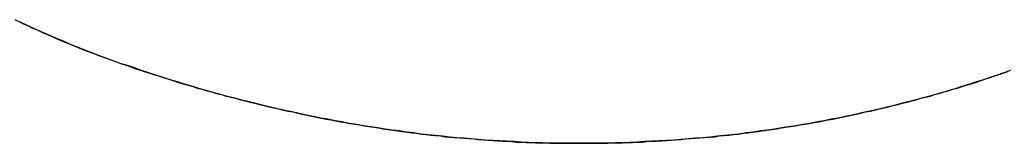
# Model space of a CAD drawing. Extents: x -4.2 to 4.1, y -6.8 to 5.8.
# Tile 187 of 214: x 0.51899 to 0.54487, y -4.10365 to -4.1004. Entities that reach past the tile are written whole.
import ezdxf

# ---------------------------------------------------------------- set-up
doc = ezdxf.new("R2010")
doc.units = 0
doc.layers.get('0').update_dxf_attribs({"linetype": 'CONTINUOUS'})

# ---------------------------------------------------------------- blocks, each defined once
blk = doc.blocks.new('*U1')
blk.add_line((0.533676, -4.103655, 4.435), (0.533676, -4.103655, 4.4349))
blk.add_line((0.533676, -4.103655, 4.435), (0.533676, -4.103655, 4.4349))
for points in [[(0.518968, -4.10045, 4.435), (0.519088, -4.10051, 4.435), (0.519208, -4.10056, 4.435), (0.519328, -4.10062, 4.435), (0.519449, -4.10067, 4.435), (0.51957, -4.10073, 4.435), (0.519691, -4.10078, 4.435), (0.519812, -4.10083, 4.435), (0.519933, -4.10089, 4.435), (0.520055, -4.10094, 4.435), (0.520177, -4.10099, 4.435), (0.520299, -4.10104, 4.435), (0.520422, -4.10109, 4.435), (0.520545, -4.10114, 4.435), (0.520667, -4.10119, 4.435), (0.520791, -4.10124, 4.435), (0.520914, -4.10128, 4.435), (0.521038, -4.10133, 4.435), (0.521162, -4.10138, 4.435), (0.521286, -4.10142, 4.435), (0.52141, -4.10147, 4.435), (0.521535, -4.10151, 4.435), (0.52166, -4.10156, 4.435), (0.521785, -4.1016, 4.435), (0.52191, -4.10164, 4.435), (0.522035, -4.10169, 4.435), (0.522161, -4.10173, 4.435), (0.522286, -4.10177, 4.435), (0.522411, -4.10181, 4.435), (0.522536, -4.10185, 4.435), (0.522661, -4.10189, 4.435), (0.522786, -4.10193, 4.435), (0.522912, -4.10197, 4.435), (0.523037, -4.10201, 4.435), (0.523162, -4.10205, 4.435), (0.523287, -4.10209, 4.435), (0.523412, -4.10212, 4.435), (0.523537, -4.10216, 4.435), (0.523663, -4.1022, 4.435), (0.523788, -4.10223, 4.435), (0.523913, -4.10227, 4.435), (0.524038, -4.1023, 4.435), (0.524163, -4.10234, 4.435), (0.524288, -4.10237, 4.435), (0.524414, -4.10241, 4.435), (0.524539, -4.10244, 4.435), (0.524664, -4.10247, 4.435), (0.524789, -4.10251, 4.435), (0.524914, -4.10254, 4.435), (0.525039, -4.10257, 4.435), (0.525164, -4.1026, 4.435), (0.52529, -4.10263, 4.435), (0.525415, -4.10266, 4.435), (0.52554, -4.10269, 4.435), (0.525665, -4.10272, 4.435), (0.52579, -4.10275, 4.435), (0.525915, -4.10278, 4.435), (0.526041, -4.10281, 4.435), (0.526166, -4.10283, 4.435), (0.526291, -4.10286, 4.435), (0.526416, -4.10289, 4.435), (0.526541, -4.10291, 4.435), (0.526666, -4.10294, 4.435), (0.526792, -4.10297, 4.435), (0.526917, -4.10299, 4.435), (0.527042, -4.10302, 4.435), (0.527167, -4.10304, 4.435), (0.527292, -4.10306, 4.435), (0.527417, -4.10309, 4.435), (0.527543, -4.10311, 4.435), (0.527668, -4.10313, 4.435), (0.527793, -4.10315, 4.435), (0.527918, -4.10317, 4.435), (0.528043, -4.10319, 4.435), (0.528168, -4.10321, 4.435), (0.528294, -4.10323, 4.435), (0.528419, -4.10325, 4.435), (0.528544, -4.10327, 4.435), (0.528669, -4.10329, 4.435), (0.528794, -4.10331, 4.435), (0.528919, -4.10333, 4.435), (0.529045, -4.10334, 4.435), (0.52917, -4.10336, 4.435), (0.529295, -4.10338, 4.435), (0.52942, -4.10339, 4.435), (0.529545, -4.10341, 4.435), (0.52967, -4.10342, 4.435), (0.529796, -4.10344, 4.435), (0.529921, -4.10345, 4.435), (0.530046, -4.10346, 4.435), (0.530171, -4.10348, 4.435), (0.530296, -4.10349, 4.435), (0.530421, -4.1035, 4.435), (0.530546, -4.10351, 4.435), (0.530672, -4.10352, 4.435), (0.530797, -4.10353, 4.435), (0.530922, -4.10354, 4.435), (0.531047, -4.10355, 4.435), (0.531172, -4.10356, 4.435), (0.531297, -4.10357, 4.435), (0.531423, -4.10358, 4.435), (0.531548, -4.10359, 4.435), (0.531673, -4.1036, 4.435), (0.531798, -4.1036, 4.435), (0.531923, -4.10361, 4.435), (0.532048, -4.10362, 4.435), (0.532174, -4.10362, 4.435), (0.532299, -4.10363, 4.435), (0.532424, -4.10363, 4.435), (0.532549, -4.10364, 4.435), (0.532674, -4.10364, 4.435), (0.532799, -4.10364, 4.435), (0.532925, -4.10365, 4.435), (0.53305, -4.10365, 4.435), (0.533175, -4.10365, 4.435), (0.5333, -4.10365, 4.435), (0.533425, -4.10365, 4.435), (0.53355, -4.10365, 4.435), (0.533676, -4.10365, 4.435)], [(0.518968, -4.10045, 4.435), (0.519088, -4.10051, 4.435), (0.519208, -4.10056, 4.435), (0.519328, -4.10062, 4.435), (0.519449, -4.10067, 4.435), (0.51957, -4.10073, 4.435), (0.519691, -4.10078, 4.435), (0.519812, -4.10083, 4.435), (0.519933, -4.10089, 4.435), (0.520055, -4.10094, 4.435), (0.520177, -4.10099, 4.435), (0.520299, -4.10104, 4.435), (0.520422, -4.10109, 4.435), (0.520545, -4.10114, 4.435), (0.520667, -4.10119, 4.435), (0.520791, -4.10124, 4.435), (0.520914, -4.10128, 4.435), (0.521038, -4.10133, 4.435), (0.521162, -4.10138, 4.435), (0.521286, -4.10142, 4.435), (0.52141, -4.10147, 4.435), (0.521535, -4.10151, 4.435), (0.52166, -4.10156, 4.435), (0.521785, -4.1016, 4.435), (0.52191, -4.10164, 4.435), (0.522035, -4.10169, 4.435), (0.522161, -4.10173, 4.435), (0.522286, -4.10177, 4.435), (0.522411, -4.10181, 4.435), (0.522536, -4.10185, 4.435), (0.522661, -4.10189, 4.435), (0.522786, -4.10193, 4.435), (0.522912, -4.10197, 4.435), (0.523037, -4.10201, 4.435), (0.523162, -4.10205, 4.435), (0.523287, -4.10209, 4.435), (0.523412, -4.10212, 4.435), (0.523537, -4.10216, 4.435), (0.523663, -4.1022, 4.435), (0.523788, -4.10223, 4.435), (0.523913, -4.10227, 4.435), (0.524038, -4.1023, 4.435), (0.524163, -4.10234, 4.435), (0.524288, -4.10237, 4.435), (0.524414, -4.10241, 4.435), (0.524539, -4.10244, 4.435), (0.524664, -4.10247, 4.435), (0.524789, -4.10251, 4.435), (0.524914, -4.10254, 4.435), (0.525039, -4.10257, 4.435), (0.525164, -4.1026, 4.435), (0.52529, -4.10263, 4.435), (0.525415, -4.10266, 4.435), (0.52554, -4.10269, 4.435), (0.525665, -4.10272, 4.435), (0.52579, -4.10275, 4.435), (0.525915, -4.10278, 4.435), (0.526041, -4.10281, 4.435), (0.526166, -4.10283, 4.435), (0.526291, -4.10286, 4.435), (0.526416, -4.10289, 4.435), (0.526541, -4.10291, 4.435), (0.526666, -4.10294, 4.435), (0.526792, -4.10297, 4.435), (0.526917, -4.10299, 4.435), (0.527042, -4.10302, 4.435), (0.527167, -4.10304, 4.435), (0.527292, -4.10306, 4.435), (0.527417, -4.10309, 4.435), (0.527543, -4.10311, 4.435), (0.527668, -4.10313, 4.435), (0.527793, -4.10315, 4.435), (0.527918, -4.10317, 4.435), (0.528043, -4.10319, 4.435), (0.528168, -4.10321, 4.435), (0.528294, -4.10323, 4.435), (0.528419, -4.10325, 4.435), (0.528544, -4.10327, 4.435), (0.528669, -4.10329, 4.435), (0.528794, -4.10331, 4.435), (0.528919, -4.10333, 4.435), (0.529045, -4.10334, 4.435), (0.52917, -4.10336, 4.435), (0.529295, -4.10338, 4.435), (0.52942, -4.10339, 4.435), (0.529545, -4.10341, 4.435), (0.52967, -4.10342, 4.435), (0.529796, -4.10344, 4.435), (0.529921, -4.10345, 4.435), (0.530046, -4.10346, 4.435), (0.530171, -4.10348, 4.435), (0.530296, -4.10349, 4.435), (0.530421, -4.1035, 4.435), (0.530546, -4.10351, 4.435), (0.530672, -4.10352, 4.435), (0.530797, -4.10353, 4.435), (0.530922, -4.10354, 4.435), (0.531047, -4.10355, 4.435), (0.531172, -4.10356, 4.435), (0.531297, -4.10357, 4.435), (0.531423, -4.10358, 4.435), (0.531548, -4.10359, 4.435), (0.531673, -4.1036, 4.435), (0.531798, -4.1036, 4.435), (0.531923, -4.10361, 4.435), (0.532048, -4.10362, 4.435), (0.532174, -4.10362, 4.435), (0.532299, -4.10363, 4.435), (0.532424, -4.10363, 4.435), (0.532549, -4.10364, 4.435), (0.532674, -4.10364, 4.435), (0.532799, -4.10364, 4.435), (0.532925, -4.10365, 4.435), (0.53305, -4.10365, 4.435), (0.533175, -4.10365, 4.435), (0.5333, -4.10365, 4.435), (0.533425, -4.10365, 4.435), (0.53355, -4.10365, 4.435), (0.533676, -4.10365, 4.435)], [(0.533676, -4.10365, 4.4349), (0.533487, -4.10365, 4.4349), (0.533299, -4.10365, 4.4349), (0.533111, -4.10365, 4.4349), (0.532923, -4.10365, 4.4349), (0.532734, -4.10364, 4.4349), (0.532546, -4.10364, 4.4349), (0.532358, -4.10363, 4.4349), (0.53217, -4.10362, 4.4349), (0.531981, -4.10361, 4.4349), (0.531793, -4.1036, 4.4349), (0.531605, -4.10359, 4.4349), (0.531417, -4.10358, 4.4349), (0.531228, -4.10357, 4.4349), (0.53104, -4.10355, 4.4349), (0.530852, -4.10354, 4.4349), (0.530664, -4.10352, 4.4349), (0.530476, -4.10351, 4.4349), (0.530287, -4.10349, 4.4349), (0.530099, -4.10347, 4.4349), (0.529911, -4.10345, 4.4349), (0.529723, -4.10343, 4.4349), (0.529534, -4.10341, 4.4349), (0.529346, -4.10338, 4.4349), (0.529158, -4.10336, 4.4349), (0.52897, -4.10333, 4.4349), (0.528781, -4.10331, 4.4349), (0.528593, -4.10328, 4.4349), (0.528405, -4.10325, 4.4349), (0.528217, -4.10322, 4.4349), (0.528028, -4.10319, 4.4349), (0.52784, -4.10316, 4.4349), (0.527652, -4.10313, 4.4349), (0.527464, -4.10309, 4.4349), (0.527276, -4.10306, 4.4349), (0.527087, -4.10302, 4.4349), (0.526899, -4.10299, 4.4349), (0.526711, -4.10295, 4.4349), (0.526523, -4.10291, 4.4349), (0.526334, -4.10287, 4.4349), (0.526146, -4.10283, 4.4349), (0.525958, -4.10279, 4.4349), (0.52577, -4.10275, 4.4349), (0.525581, -4.1027, 4.4349), (0.525393, -4.10266, 4.4349), (0.525205, -4.10261, 4.4349), (0.525017, -4.10256, 4.4349), (0.524828, -4.10252, 4.4349), (0.52464, -4.10247, 4.4349), (0.524452, -4.10242, 4.4349), (0.524264, -4.10237, 4.4349), (0.524075, -4.10232, 4.4349), (0.523887, -4.10226, 4.4349), (0.523699, -4.10221, 4.4349), (0.523511, -4.10215, 4.4349), (0.523323, -4.1021, 4.4349), (0.523134, -4.10204, 4.4349), (0.522946, -4.10198, 4.4349), (0.522758, -4.10192, 4.4349), (0.52257, -4.10186, 4.4349), (0.522381, -4.1018, 4.4349), (0.522193, -4.10174, 4.4349), (0.522005, -4.10167, 4.4349), (0.521817, -4.10161, 4.4349), (0.521628, -4.10155, 4.4349), (0.521441, -4.10148, 4.4349), (0.521254, -4.10141, 4.4349), (0.521067, -4.10134, 4.4349), (0.520881, -4.10127, 4.4349), (0.520696, -4.1012, 4.4349), (0.520511, -4.10112, 4.4349), (0.520326, -4.10105, 4.4349), (0.520142, -4.10097, 4.4349), (0.519959, -4.1009, 4.4349), (0.519777, -4.10082, 4.4349), (0.519594, -4.10074, 4.4349), (0.519413, -4.10066, 4.4349), (0.519232, -4.10057, 4.4349), (0.519051, -4.10049, 4.4349), (0.518871, -4.1004, 4.4349)], [(0.533676, -4.10365, 4.4349), (0.533487, -4.10365, 4.4349), (0.533299, -4.10365, 4.4349), (0.533111, -4.10365, 4.4349), (0.532923, -4.10365, 4.4349), (0.532734, -4.10364, 4.4349), (0.532546, -4.10364, 4.4349), (0.532358, -4.10363, 4.4349), (0.53217, -4.10362, 4.4349), (0.531981, -4.10361, 4.4349), (0.531793, -4.1036, 4.4349), (0.531605, -4.10359, 4.4349), (0.531417, -4.10358, 4.4349), (0.531228, -4.10357, 4.4349), (0.53104, -4.10355, 4.4349), (0.530852, -4.10354, 4.4349), (0.530664, -4.10352, 4.4349), (0.530476, -4.10351, 4.4349), (0.530287, -4.10349, 4.4349), (0.530099, -4.10347, 4.4349), (0.529911, -4.10345, 4.4349), (0.529723, -4.10343, 4.4349), (0.529534, -4.10341, 4.4349), (0.529346, -4.10338, 4.4349), (0.529158, -4.10336, 4.4349), (0.52897, -4.10333, 4.4349), (0.528781, -4.10331, 4.4349), (0.528593, -4.10328, 4.4349), (0.528405, -4.10325, 4.4349), (0.528217, -4.10322, 4.4349), (0.528028, -4.10319, 4.4349), (0.52784, -4.10316, 4.4349), (0.527652, -4.10313, 4.4349), (0.527464, -4.10309, 4.4349), (0.527276, -4.10306, 4.4349), (0.527087, -4.10302, 4.4349), (0.526899, -4.10299, 4.4349), (0.526711, -4.10295, 4.4349), (0.526523, -4.10291, 4.4349), (0.526334, -4.10287, 4.4349), (0.526146, -4.10283, 4.4349), (0.525958, -4.10279, 4.4349), (0.52577, -4.10275, 4.4349), (0.525581, -4.1027, 4.4349), (0.525393, -4.10266, 4.4349), (0.525205, -4.10261, 4.4349), (0.525017, -4.10256, 4.4349), (0.524828, -4.10252, 4.4349), (0.52464, -4.10247, 4.4349), (0.524452, -4.10242, 4.4349), (0.524264, -4.10237, 4.4349), (0.524075, -4.10232, 4.4349), (0.523887, -4.10226, 4.4349), (0.523699, -4.10221, 4.4349), (0.523511, -4.10215, 4.4349), (0.523323, -4.1021, 4.4349), (0.523134, -4.10204, 4.4349), (0.522946, -4.10198, 4.4349), (0.522758, -4.10192, 4.4349), (0.52257, -4.10186, 4.4349), (0.522381, -4.1018, 4.4349), (0.522193, -4.10174, 4.4349), (0.522005, -4.10167, 4.4349), (0.521817, -4.10161, 4.4349), (0.521628, -4.10155, 4.4349), (0.521441, -4.10148, 4.4349), (0.521254, -4.10141, 4.4349), (0.521067, -4.10134, 4.4349), (0.520881, -4.10127, 4.4349), (0.520696, -4.1012, 4.4349), (0.520511, -4.10112, 4.4349), (0.520326, -4.10105, 4.4349), (0.520142, -4.10097, 4.4349), (0.519959, -4.1009, 4.4349), (0.519777, -4.10082, 4.4349), (0.519594, -4.10074, 4.4349), (0.519413, -4.10066, 4.4349), (0.519232, -4.10057, 4.4349), (0.519051, -4.10049, 4.4349), (0.518871, -4.1004, 4.4349)], [(0.533676, -4.10365, 4.435), (0.533805, -4.10365, 4.435), (0.533934, -4.10365, 4.435), (0.534063, -4.10365, 4.435), (0.534192, -4.10365, 4.435), (0.534321, -4.10365, 4.435), (0.53445, -4.10365, 4.435), (0.534578, -4.10364, 4.435), (0.534707, -4.10364, 4.435), (0.534835, -4.10364, 4.435), (0.534963, -4.10363, 4.435), (0.535092, -4.10363, 4.435), (0.53522, -4.10362, 4.435), (0.535347, -4.10362, 4.435), (0.535475, -4.10361, 4.435), (0.535603, -4.1036, 4.435), (0.53573, -4.1036, 4.435), (0.535858, -4.10359, 4.435), (0.535985, -4.10358, 4.435), (0.536112, -4.10357, 4.435), (0.536239, -4.10356, 4.435), (0.536366, -4.10355, 4.435), (0.536493, -4.10354, 4.435), (0.53662, -4.10353, 4.435), (0.536746, -4.10352, 4.435), (0.536872, -4.10351, 4.435), (0.536999, -4.1035, 4.435), (0.537125, -4.10349, 4.435), (0.537251, -4.10348, 4.435), (0.537377, -4.10346, 4.435), (0.537503, -4.10345, 4.435), (0.537628, -4.10344, 4.435), (0.537754, -4.10342, 4.435), (0.537879, -4.10341, 4.435), (0.538005, -4.10339, 4.435), (0.53813, -4.10338, 4.435), (0.538255, -4.10336, 4.435), (0.53838, -4.10334, 4.435), (0.538505, -4.10333, 4.435), (0.538629, -4.10331, 4.435), (0.538754, -4.10329, 4.435), (0.538878, -4.10327, 4.435), (0.539003, -4.10325, 4.435), (0.539127, -4.10323, 4.435), (0.539251, -4.10321, 4.435), (0.539375, -4.10319, 4.435), (0.539499, -4.10317, 4.435), (0.539623, -4.10315, 4.435), (0.539746, -4.10313, 4.435), (0.53987, -4.10311, 4.435), (0.539993, -4.10309, 4.435), (0.540116, -4.10306, 4.435), (0.540239, -4.10304, 4.435), (0.540362, -4.10302, 4.435), (0.540485, -4.10299, 4.435), (0.540608, -4.10297, 4.435), (0.540731, -4.10294, 4.435), (0.540853, -4.10291, 4.435), (0.540976, -4.10289, 4.435), (0.541098, -4.10286, 4.435), (0.54122, -4.10283, 4.435), (0.541342, -4.10281, 4.435), (0.541464, -4.10278, 4.435), (0.541586, -4.10275, 4.435), (0.541707, -4.10272, 4.435), (0.541829, -4.10269, 4.435), (0.54195, -4.10266, 4.435), (0.542071, -4.10263, 4.435), (0.542193, -4.1026, 4.435), (0.542314, -4.10257, 4.435), (0.542435, -4.10254, 4.435), (0.542555, -4.10251, 4.435), (0.542676, -4.10247, 4.435), (0.542797, -4.10244, 4.435), (0.542917, -4.10241, 4.435), (0.543037, -4.10237, 4.435), (0.543157, -4.10234, 4.435), (0.543278, -4.1023, 4.435), (0.543397, -4.10227, 4.435), (0.543517, -4.10223, 4.435), (0.543637, -4.1022, 4.435), (0.543757, -4.10216, 4.435), (0.543876, -4.10212, 4.435), (0.543995, -4.10209, 4.435), (0.544115, -4.10205, 4.435), (0.544234, -4.10201, 4.435), (0.544353, -4.10197, 4.435), (0.544471, -4.10193, 4.435), (0.54459, -4.10189, 4.435), (0.544709, -4.10185, 4.435), (0.544827, -4.10181, 4.435), (0.544946, -4.10177, 4.435)], [(0.533676, -4.10365, 4.435), (0.533805, -4.10365, 4.435), (0.533934, -4.10365, 4.435), (0.534063, -4.10365, 4.435), (0.534192, -4.10365, 4.435), (0.534321, -4.10365, 4.435), (0.53445, -4.10365, 4.435), (0.534578, -4.10364, 4.435), (0.534707, -4.10364, 4.435), (0.534835, -4.10364, 4.435), (0.534963, -4.10363, 4.435), (0.535092, -4.10363, 4.435), (0.53522, -4.10362, 4.435), (0.535347, -4.10362, 4.435), (0.535475, -4.10361, 4.435), (0.535603, -4.1036, 4.435), (0.53573, -4.1036, 4.435), (0.535858, -4.10359, 4.435), (0.535985, -4.10358, 4.435), (0.536112, -4.10357, 4.435), (0.536239, -4.10356, 4.435), (0.536366, -4.10355, 4.435), (0.536493, -4.10354, 4.435), (0.53662, -4.10353, 4.435), (0.536746, -4.10352, 4.435), (0.536872, -4.10351, 4.435), (0.536999, -4.1035, 4.435), (0.537125, -4.10349, 4.435), (0.537251, -4.10348, 4.435), (0.537377, -4.10346, 4.435), (0.537503, -4.10345, 4.435), (0.537628, -4.10344, 4.435), (0.537754, -4.10342, 4.435), (0.537879, -4.10341, 4.435), (0.538005, -4.10339, 4.435), (0.53813, -4.10338, 4.435), (0.538255, -4.10336, 4.435), (0.53838, -4.10334, 4.435), (0.538505, -4.10333, 4.435), (0.538629, -4.10331, 4.435), (0.538754, -4.10329, 4.435), (0.538878, -4.10327, 4.435), (0.539003, -4.10325, 4.435), (0.539127, -4.10323, 4.435), (0.539251, -4.10321, 4.435), (0.539375, -4.10319, 4.435), (0.539499, -4.10317, 4.435), (0.539623, -4.10315, 4.435), (0.539746, -4.10313, 4.435), (0.53987, -4.10311, 4.435), (0.539993, -4.10309, 4.435), (0.540116, -4.10306, 4.435), (0.540239, -4.10304, 4.435), (0.540362, -4.10302, 4.435), (0.540485, -4.10299, 4.435), (0.540608, -4.10297, 4.435), (0.540731, -4.10294, 4.435), (0.540853, -4.10291, 4.435), (0.540976, -4.10289, 4.435), (0.541098, -4.10286, 4.435), (0.54122, -4.10283, 4.435), (0.541342, -4.10281, 4.435), (0.541464, -4.10278, 4.435), (0.541586, -4.10275, 4.435), (0.541707, -4.10272, 4.435), (0.541829, -4.10269, 4.435), (0.54195, -4.10266, 4.435), (0.542071, -4.10263, 4.435), (0.542193, -4.1026, 4.435), (0.542314, -4.10257, 4.435), (0.542435, -4.10254, 4.435), (0.542555, -4.10251, 4.435), (0.542676, -4.10247, 4.435), (0.542797, -4.10244, 4.435), (0.542917, -4.10241, 4.435), (0.543037, -4.10237, 4.435), (0.543157, -4.10234, 4.435), (0.543278, -4.1023, 4.435), (0.543397, -4.10227, 4.435), (0.543517, -4.10223, 4.435), (0.543637, -4.1022, 4.435), (0.543757, -4.10216, 4.435), (0.543876, -4.10212, 4.435), (0.543995, -4.10209, 4.435), (0.544115, -4.10205, 4.435), (0.544234, -4.10201, 4.435), (0.544353, -4.10197, 4.435), (0.544471, -4.10193, 4.435), (0.54459, -4.10189, 4.435), (0.544709, -4.10185, 4.435), (0.544827, -4.10181, 4.435), (0.544946, -4.10177, 4.435)], [(0.545033, -4.10174, 4.4349), (0.544855, -4.1018, 4.4349), (0.544677, -4.10186, 4.4349), (0.544499, -4.10192, 4.4349), (0.54432, -4.10198, 4.4349), (0.544141, -4.10204, 4.4349), (0.543962, -4.1021, 4.4349), (0.543782, -4.10215, 4.4349), (0.543602, -4.10221, 4.4349), (0.543422, -4.10226, 4.4349), (0.543242, -4.10232, 4.4349), (0.543061, -4.10237, 4.4349), (0.54288, -4.10242, 4.4349), (0.542699, -4.10247, 4.4349), (0.542517, -4.10252, 4.4349), (0.542336, -4.10256, 4.4349), (0.542154, -4.10261, 4.4349), (0.541971, -4.10266, 4.4349), (0.541789, -4.1027, 4.4349), (0.541606, -4.10275, 4.4349), (0.541423, -4.10279, 4.4349), (0.541239, -4.10283, 4.4349), (0.541055, -4.10287, 4.4349), (0.540871, -4.10291, 4.4349), (0.540687, -4.10295, 4.4349), (0.540503, -4.10299, 4.4349), (0.540318, -4.10302, 4.4349), (0.540133, -4.10306, 4.4349), (0.539947, -4.10309, 4.4349), (0.539762, -4.10313, 4.4349), (0.539576, -4.10316, 4.4349), (0.53939, -4.10319, 4.4349), (0.539203, -4.10322, 4.4349), (0.539016, -4.10325, 4.4349), (0.538829, -4.10328, 4.4349), (0.538642, -4.10331, 4.4349), (0.538455, -4.10333, 4.4349), (0.538267, -4.10336, 4.4349), (0.538079, -4.10338, 4.4349), (0.53789, -4.10341, 4.4349), (0.537702, -4.10343, 4.4349), (0.537513, -4.10345, 4.4349), (0.537323, -4.10347, 4.4349), (0.537134, -4.10349, 4.4349), (0.536944, -4.10351, 4.4349), (0.536754, -4.10352, 4.4349), (0.536564, -4.10354, 4.4349), (0.536373, -4.10355, 4.4349), (0.536182, -4.10357, 4.4349), (0.535991, -4.10358, 4.4349), (0.5358, -4.10359, 4.4349), (0.535608, -4.1036, 4.4349), (0.535416, -4.10361, 4.4349), (0.535224, -4.10362, 4.4349), (0.535031, -4.10363, 4.4349), (0.534838, -4.10364, 4.4349), (0.534645, -4.10364, 4.4349), (0.534452, -4.10365, 4.4349), (0.534258, -4.10365, 4.4349), (0.534064, -4.10365, 4.4349), (0.53387, -4.10365, 4.4349), (0.533676, -4.10365, 4.4349)], [(0.545033, -4.10174, 4.4349), (0.544855, -4.1018, 4.4349), (0.544677, -4.10186, 4.4349), (0.544499, -4.10192, 4.4349), (0.54432, -4.10198, 4.4349), (0.544141, -4.10204, 4.4349), (0.543962, -4.1021, 4.4349), (0.543782, -4.10215, 4.4349), (0.543602, -4.10221, 4.4349), (0.543422, -4.10226, 4.4349), (0.543242, -4.10232, 4.4349), (0.543061, -4.10237, 4.4349), (0.54288, -4.10242, 4.4349), (0.542699, -4.10247, 4.4349), (0.542517, -4.10252, 4.4349), (0.542336, -4.10256, 4.4349), (0.542154, -4.10261, 4.4349), (0.541971, -4.10266, 4.4349), (0.541789, -4.1027, 4.4349), (0.541606, -4.10275, 4.4349), (0.541423, -4.10279, 4.4349), (0.541239, -4.10283, 4.4349), (0.541055, -4.10287, 4.4349), (0.540871, -4.10291, 4.4349), (0.540687, -4.10295, 4.4349), (0.540503, -4.10299, 4.4349), (0.540318, -4.10302, 4.4349), (0.540133, -4.10306, 4.4349), (0.539947, -4.10309, 4.4349), (0.539762, -4.10313, 4.4349), (0.539576, -4.10316, 4.4349), (0.53939, -4.10319, 4.4349), (0.539203, -4.10322, 4.4349), (0.539016, -4.10325, 4.4349), (0.538829, -4.10328, 4.4349), (0.538642, -4.10331, 4.4349), (0.538455, -4.10333, 4.4349), (0.538267, -4.10336, 4.4349), (0.538079, -4.10338, 4.4349), (0.53789, -4.10341, 4.4349), (0.537702, -4.10343, 4.4349), (0.537513, -4.10345, 4.4349), (0.537323, -4.10347, 4.4349), (0.537134, -4.10349, 4.4349), (0.536944, -4.10351, 4.4349), (0.536754, -4.10352, 4.4349), (0.536564, -4.10354, 4.4349), (0.536373, -4.10355, 4.4349), (0.536182, -4.10357, 4.4349), (0.535991, -4.10358, 4.4349), (0.5358, -4.10359, 4.4349), (0.535608, -4.1036, 4.4349), (0.535416, -4.10361, 4.4349), (0.535224, -4.10362, 4.4349), (0.535031, -4.10363, 4.4349), (0.534838, -4.10364, 4.4349), (0.534645, -4.10364, 4.4349), (0.534452, -4.10365, 4.4349), (0.534258, -4.10365, 4.4349), (0.534064, -4.10365, 4.4349), (0.53387, -4.10365, 4.4349), (0.533676, -4.10365, 4.4349)]]:
    blk.add_polyline3d(points)

msp = doc.modelspace()

# ---------------------------------------------------------------- block references
msp.add_blockref('*U1', (0, 0))

doc.saveas('drawing.dxf')
